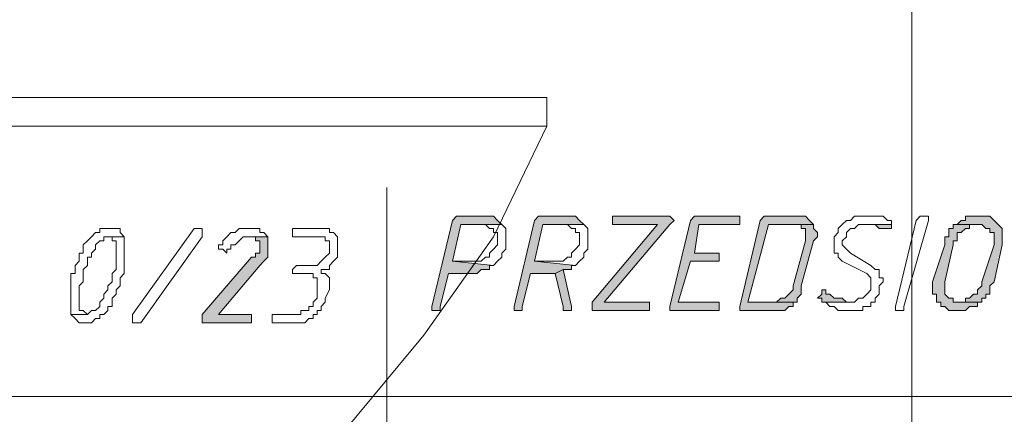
# Model space of a CAD drawing. Header units: inches. Extents: x -1441 to 3871, y -4351 to 2413.
# Tile 162 of 256: x 2048 to 2149, y -715 to -674. Entities that reach past the tile are written whole.
import ezdxf

# ---------------------------------------------------------------- set-up
doc = ezdxf.new("R2010")
doc.units = ezdxf.units.IN
doc.header["$MEASUREMENT"] = 0
doc.layers.add('at_Entity', color=7, linetype='Continuous')
doc.layers.add('at_Solid', color=7, linetype='Continuous')

msp = doc.modelspace()

# ---------------------------------------------------------------- hatches: boundary and pattern name
at = {"layer": 'at_Solid', "lineweight": 15}
for points in [[(2095.76255, -694.55664), (2093.2199, -694.55664), (2092.8001, -694.55664), (2092.37553, -694.98121), (2090.25746, -703.86854), (2090.25746, -704.29311), (2090.68203, -704.29311), (2091.1066, -704.29311), (2091.1066, -703.86854), (2091.95096, -700.48153), (2094.48884, -700.48153), (2094.91818, -700.48153), (2095.33798, -700.05696), (2095.76255, -700.05696), (2096.18711, -700.05696), (2096.18711, -699.63716), (2096.60691, -699.63716), (2092.37553, -699.21259), (2093.2199, -695.40101), (2097.45605, -695.40101), (2097.03148, -694.98121), (2096.60691, -694.55664), (2096.18711, -694.55664)], [(2104.2253, -694.55664), (2101.68743, -694.55664), (2101.26286, -694.55664), (2100.84306, -694.98121), (2098.72499, -703.86854), (2098.72499, -704.29311), (2099.14956, -704.29311), (2099.56935, -704.29311), (2099.56935, -703.86854), (2100.41849, -700.48153), (2102.95637, -700.48153), (2103.8055, -700.05696), (2104.64987, -700.05696), (2104.64987, -699.63716), (2105.07444, -699.63716), (2100.84306, -699.21259), (2101.68743, -695.40101), (2105.92358, -695.40101), (2105.49424, -694.98121), (2105.07444, -694.55664), (2104.64987, -694.55664)], [(2114.38634, -694.55664), (2108.88602, -694.55664), (2108.88602, -695.40101), (2113.5372, -695.40101), (2106.76795, -703.44397), (2106.76795, -704.29311), (2112.69283, -704.29311), (2112.69283, -703.44397), (2108.03688, -703.44397), (2114.81091, -695.40101), (2115.23547, -694.98121), (2114.81091, -694.55664)], [(2121.58016, -694.55664), (2117.77335, -694.55664), (2117.34878, -694.55664), (2116.92898, -694.98121), (2114.81091, -703.86854), (2114.81091, -704.29311), (2119.46685, -704.29311), (2119.89142, -704.29311), (2119.89142, -703.44397), (2119.46685, -703.44397), (2115.65527, -703.44397), (2116.92898, -699.21259), (2119.89142, -699.21259), (2119.89142, -698.36823), (2117.34878, -698.36823), (2117.77335, -695.40101), (2122.00473, -695.40101), (2122.00473, -694.55664)], [(2127.93438, -694.55664), (2124.96717, -694.55664), (2124.5426, -694.55664), (2124.1228, -694.98121), (2122.00473, -703.86854), (2122.00473, -704.29311), (2125.39174, -704.29311), (2126.24088, -704.29311), (2126.66067, -704.29311), (2127.08524, -703.86854), (2127.50981, -703.86854), (2127.50981, -703.44397), (2127.93438, -703.44397), (2122.85386, -703.44397), (2124.96717, -695.40101), (2129.62312, -695.40101), (2129.20332, -694.98121), (2128.77875, -694.55664), (2128.35418, -694.55664)], [(2146.97797, -694.55664), (2146.55817, -694.55664), (2145.28924, -694.55664), (2145.28924, -694.98121), (2144.86467, -694.98121), (2144.4401, -695.40101), (2146.97797, -695.40101), (2147.40254, -695.82558), (2147.82711, -695.82558), (2147.82711, -696.25015), (2148.25168, -696.25015), (2148.25168, -697.51909), (2146.97797, -701.33067), (2146.97797, -701.75047), (2146.55817, -702.17503), (2146.55817, -702.5996), (2146.1336, -702.5996), (2145.70903, -703.0194), (2145.28924, -703.0194), (2145.28924, -703.44397), (2144.4401, -703.44397), (2146.97797, -703.44397), (2146.97797, -703.0194), (2147.40254, -703.0194), (2147.40254, -702.5996), (2147.82711, -702.5996), (2147.82711, -701.75047), (2148.25168, -701.33067), (2149.09605, -697.51909), (2149.09605, -695.82558), (2148.67148, -695.40101), (2148.25168, -694.98121), (2147.82711, -694.55664), (2147.40254, -694.55664)], [(2129.62312, -695.40101), (2127.50981, -695.40101), (2128.35418, -695.40101), (2128.35418, -695.82558), (2128.77875, -695.82558), (2128.77875, -697.09452), (2127.50981, -701.75047), (2127.50981, -702.17503), (2127.08524, -702.5996), (2126.66067, -703.0194), (2126.24088, -703.0194), (2125.81631, -703.44397), (2122.85386, -703.44397), (2127.93438, -703.44397), (2127.93438, -703.0194), (2128.35418, -702.5996), (2128.35418, -701.75047), (2129.62312, -697.09452), (2130.04769, -696.66995), (2130.04769, -696.25015), (2129.62312, -695.82558)], [(2137.66608, -695.40101), (2134.70363, -695.40101), (2135.548, -695.40101), (2135.97257, -695.40101), (2136.39714, -695.82558), (2136.82171, -695.82558), (2137.24628, -695.82558), (2137.66608, -695.82558)], [(2144.4401, -695.40101), (2144.01553, -695.40101), (2144.01553, -695.82558), (2143.59096, -695.82558), (2143.59096, -696.66995), (2143.17116, -696.66995), (2143.17116, -697.51909), (2141.90222, -701.33067), (2141.90222, -702.5996), (2142.32202, -702.5996), (2142.32202, -703.44397), (2142.74659, -703.44397), (2142.74659, -703.86854), (2143.17116, -703.86854), (2143.59096, -704.29311), (2144.4401, -704.29311), (2145.28924, -704.29311), (2145.70903, -703.86854), (2146.1336, -703.86854), (2146.55817, -703.86854), (2146.55817, -703.44397), (2146.97797, -703.44397), (2144.4401, -703.44397), (2144.01553, -703.44397), (2144.01553, -703.0194), (2143.59096, -703.0194), (2143.17116, -702.5996), (2143.17116, -701.33067), (2144.01553, -697.51909), (2144.01553, -697.09452), (2144.4401, -697.09452), (2144.4401, -696.25015), (2144.86467, -696.25015), (2145.28924, -695.82558), (2145.70903, -695.82558), (2145.70903, -695.40101), (2146.55817, -695.40101)], [(2073.32717, -696.66995), (2071.2091, -696.66995), (2072.05824, -696.66995), (2072.05824, -697.09452), (2072.47804, -697.09452), (2072.47804, -698.36823), (2072.05824, -698.36823), (2072.05824, -698.78802), (2071.63367, -698.78802), (2066.55315, -704.71291), (2066.55315, -705.56205), (2071.2091, -705.56205), (2071.63367, -705.56205), (2071.63367, -704.71291), (2071.2091, -704.71291), (2068.24666, -704.71291), (2072.47804, -699.63716), (2072.9026, -699.21259), (2073.32717, -698.78802), (2073.32717, -697.09452)], [(2103.8055, -700.05696), (2102.95637, -700.48153), (2103.8055, -703.86854), (2103.8055, -704.29311), (2104.64987, -704.29311), (2104.64987, -703.86854)], [(2130.89682, -702.17503), (2130.47225, -702.17503), (2130.47225, -702.5996), (2130.04769, -703.0194), (2130.47225, -703.0194), (2130.47225, -703.44397), (2133.4347, -703.44397), (2133.01013, -703.44397), (2132.58556, -703.0194), (2132.16576, -703.0194), (2131.74119, -703.0194), (2131.31662, -702.5996), (2130.89682, -702.5996)]]:
    msp.add_hatch(color=7, dxfattribs=at).paths.add_polyline_path(points)

# ---------------------------------------------------------------- linework, layer by layer
at = {"layer": 'at_Entity', "color": 7, "lineweight": 15}
for p, q in [((2139.78415, -619.63214), (2139.78415, -881.22867)), ((2027.18749, -682.28231), (2102.112, -682.28231)), ((2102.112, -685.24475), (2102.112, -682.28231)), ((2027.18749, -685.24475), (2102.112, -685.24475)), ((2102.112, -685.24475), (2096.60691, -696.66995)), ((2085.60151, -691.5942), (2085.60151, -735.19124)), ((2092.8001, -694.55664), (2092.37553, -694.98121)), ((2093.2199, -694.55664), (2092.8001, -694.55664)), ((2092.8001, -694.55664), (2092.8001, -694.55664)), ((2095.76255, -694.55664), (2093.2199, -694.55664)), ((2096.18711, -694.55664), (2095.76255, -694.55664)), ((2096.60691, -694.55664), (2096.18711, -694.55664)), ((2096.18711, -694.55664), (2096.18711, -694.55664)), ((2097.03148, -694.98121), (2096.60691, -694.55664)), ((2101.26286, -694.55664), (2100.84306, -694.98121)), ((2101.68743, -694.55664), (2101.26286, -694.55664)), ((2101.26286, -694.55664), (2101.26286, -694.55664)), ((2104.2253, -694.55664), (2101.68743, -694.55664)), ((2104.64987, -694.55664), (2104.2253, -694.55664)), ((2105.07444, -694.55664), (2104.64987, -694.55664)), ((2104.64987, -694.55664), (2104.64987, -694.55664)), ((2105.49424, -694.98121), (2105.07444, -694.55664)), ((2114.38634, -694.55664), (2108.88602, -694.55664)), ((2108.88602, -694.55664), (2108.88602, -695.40101)), ((2114.81091, -694.55664), (2114.38634, -694.55664)), ((2115.23547, -694.98121), (2114.81091, -694.55664)), ((2114.81091, -694.55664), (2114.81091, -694.55664)), ((2117.34878, -694.55664), (2116.92898, -694.98121)), ((2117.77335, -694.55664), (2117.34878, -694.55664)), ((2117.34878, -694.55664), (2117.34878, -694.55664)), ((2121.58016, -694.55664), (2117.77335, -694.55664)), ((2122.00473, -694.55664), (2121.58016, -694.55664)), ((2122.00473, -695.40101), (2122.00473, -694.55664)), ((2124.5426, -694.55664), (2124.1228, -694.98121)), ((2124.96717, -694.55664), (2124.5426, -694.55664)), ((2124.5426, -694.55664), (2124.5426, -694.55664)), ((2127.93438, -694.55664), (2124.96717, -694.55664)), ((2128.35418, -694.55664), (2127.93438, -694.55664)), ((2128.77875, -694.55664), (2128.35418, -694.55664)), ((2128.35418, -694.55664), (2128.35418, -694.55664)), ((2129.20332, -694.98121), (2128.77875, -694.55664)), ((2133.85927, -694.55664), (2133.4347, -694.98121)), ((2134.70363, -694.55664), (2133.85927, -694.55664)), ((2133.85927, -694.55664), (2133.85927, -694.55664)), ((2135.1282, -694.55664), (2134.70363, -694.55664)), ((2136.39714, -694.55664), (2135.1282, -694.55664)), ((2135.1282, -694.55664), (2135.1282, -694.55664)), ((2136.82171, -694.55664), (2136.39714, -694.55664)), ((2137.24628, -694.98121), (2136.82171, -694.55664)), ((2140.20872, -694.98121), (2140.62852, -694.55664)), ((2140.62852, -694.55664), (2141.05309, -694.55664)), ((2141.05309, -694.55664), (2141.47766, -694.55664)), ((2141.47766, -694.55664), (2141.47766, -694.98121)), ((2146.55817, -694.55664), (2145.28924, -694.55664)), ((2145.28924, -694.55664), (2145.28924, -694.98121)), ((2146.97797, -694.55664), (2146.55817, -694.55664)), ((2147.40254, -694.55664), (2146.97797, -694.55664)), ((2147.82711, -694.55664), (2147.40254, -694.55664)), ((2147.40254, -694.55664), (2147.40254, -694.55664)), ((2148.25168, -694.98121), (2147.82711, -694.55664)), ((2056.39689, -695.82558), (2055.97232, -695.82558)), ((2055.97232, -695.82558), (2055.97232, -696.25015)), ((2056.82146, -695.82558), (2056.39689, -695.82558)), ((2057.24126, -695.82558), (2056.82146, -695.82558)), ((2057.66582, -695.82558), (2057.24126, -695.82558)), ((2057.24126, -695.82558), (2057.24126, -695.82558)), ((2058.09039, -695.82558), (2057.66582, -695.82558)), ((2058.09039, -696.25015), (2058.09039, -695.82558)), ((2059.35933, -704.71291), (2065.70878, -695.82558)), ((2065.70878, -695.82558), (2066.13335, -695.82558)), ((2066.13335, -695.82558), (2066.55315, -695.82558)), ((2066.55315, -695.82558), (2066.55315, -696.66995)), ((2070.36473, -695.82558), (2069.94016, -696.25015)), ((2070.7893, -695.82558), (2070.36473, -695.82558)), ((2071.63367, -695.82558), (2070.7893, -695.82558)), ((2072.47804, -695.82558), (2071.63367, -695.82558)), ((2071.63367, -695.82558), (2071.63367, -695.82558)), ((2072.47804, -696.25015), (2072.47804, -695.82558)), ((2078.83226, -695.82558), (2075.86982, -695.82558)), ((2075.86982, -695.82558), (2075.86982, -696.66995)), ((2079.67663, -695.82558), (2078.83226, -695.82558)), ((2078.83226, -695.82558), (2078.83226, -695.82558)), ((2079.67663, -696.25015), (2079.67663, -695.82558)), ((2092.37553, -694.98121), (2090.25746, -703.86854)), ((2092.37553, -699.21259), (2093.2199, -695.40101)), ((2093.2199, -695.40101), (2097.45605, -695.40101)), ((2097.45605, -695.40101), (2095.33798, -695.40101)), ((2095.33798, -695.40101), (2095.76255, -695.40101)), ((2095.76255, -695.40101), (2095.76255, -695.40101)), ((2095.76255, -695.40101), (2096.18711, -695.82558)), ((2096.18711, -695.82558), (2096.60691, -695.82558)), ((2096.60691, -695.82558), (2096.60691, -696.25015)), ((2097.45605, -695.40101), (2097.03148, -694.98121)), ((2097.03148, -694.98121), (2097.03148, -694.98121)), ((2097.88062, -695.82558), (2097.45605, -695.40101)), ((2097.45605, -695.40101), (2097.45605, -695.40101)), ((2097.88062, -697.94366), (2097.88062, -695.82558)), ((2100.84306, -694.98121), (2098.72499, -703.86854)), ((2100.84306, -699.21259), (2101.68743, -695.40101)), ((2101.68743, -695.40101), (2105.92358, -695.40101)), ((2105.92358, -695.40101), (2103.8055, -695.40101)), ((2103.8055, -695.40101), (2104.2253, -695.40101)), ((2104.2253, -695.40101), (2104.2253, -695.40101)), ((2104.2253, -695.40101), (2104.64987, -695.82558)), ((2104.64987, -695.82558), (2105.07444, -695.82558)), ((2105.07444, -695.82558), (2105.07444, -696.25015)), ((2105.92358, -695.40101), (2105.49424, -694.98121)), ((2105.49424, -694.98121), (2105.49424, -694.98121)), ((2106.34338, -695.82558), (2105.92358, -695.40101)), ((2105.92358, -695.40101), (2105.92358, -695.40101)), ((2106.34338, -697.94366), (2106.34338, -695.82558)), ((2113.5372, -695.40101), (2106.76795, -703.44397)), ((2108.03688, -703.44397), (2114.81091, -695.40101)), ((2108.88602, -695.40101), (2113.5372, -695.40101)), ((2114.81091, -695.40101), (2115.23547, -694.98121)), ((2116.92898, -694.98121), (2114.81091, -703.86854)), ((2114.81091, -695.40101), (2114.81091, -695.40101)), ((2115.23547, -694.98121), (2115.23547, -694.98121)), ((2117.34878, -698.36823), (2117.77335, -695.40101)), ((2117.77335, -695.40101), (2122.00473, -695.40101)), ((2124.1228, -694.98121), (2122.00473, -703.86854)), ((2122.85386, -703.44397), (2124.96717, -695.40101)), ((2124.96717, -695.40101), (2129.62312, -695.40101)), ((2129.62312, -695.40101), (2127.50981, -695.40101)), ((2127.50981, -695.40101), (2128.35418, -695.40101)), ((2128.35418, -695.40101), (2128.35418, -695.82558)), ((2128.35418, -695.82558), (2128.77875, -695.82558)), ((2128.77875, -695.82558), (2128.77875, -697.09452)), ((2129.62312, -695.40101), (2129.20332, -694.98121)), ((2129.20332, -694.98121), (2129.20332, -694.98121)), ((2129.62312, -695.82558), (2129.62312, -695.40101)), ((2130.04769, -696.25015), (2129.62312, -695.82558)), ((2129.62312, -695.82558), (2129.62312, -695.82558)), ((2132.58556, -695.40101), (2132.16576, -695.82558)), ((2132.16576, -695.82558), (2132.16576, -696.25015)), ((2133.01013, -694.98121), (2132.58556, -695.40101)), ((2132.58556, -695.40101), (2132.58556, -695.40101)), ((2133.4347, -694.98121), (2133.01013, -694.98121)), ((2133.01013, -694.98121), (2133.01013, -694.98121)), ((2133.01013, -696.25015), (2133.4347, -695.82558)), ((2133.4347, -695.82558), (2133.85927, -695.82558)), ((2133.85927, -695.82558), (2134.27906, -695.40101)), ((2134.27906, -695.40101), (2137.66608, -695.40101)), ((2137.66608, -695.40101), (2134.70363, -695.40101)), ((2134.70363, -695.40101), (2135.548, -695.40101)), ((2135.548, -695.40101), (2135.97257, -695.40101)), ((2135.97257, -695.40101), (2136.39714, -695.82558)), ((2136.39714, -695.82558), (2136.82171, -695.82558)), ((2136.82171, -695.82558), (2137.24628, -695.82558)), ((2137.66608, -694.98121), (2137.24628, -694.98121)), ((2137.24628, -694.98121), (2137.24628, -694.98121)), ((2137.24628, -695.82558), (2137.66608, -695.82558)), ((2137.66608, -695.40101), (2137.66608, -694.98121)), ((2137.66608, -695.82558), (2137.66608, -695.40101)), ((2137.66608, -695.82558), (2137.66608, -695.82558)), ((2138.09064, -703.86854), (2140.20872, -694.98121)), ((2141.47766, -694.98121), (2138.93501, -703.86854)), ((2141.47766, -694.98121), (2141.47766, -694.98121)), ((2144.01553, -695.82558), (2143.59096, -695.82558)), ((2143.59096, -695.82558), (2143.59096, -696.66995)), ((2144.4401, -695.40101), (2144.01553, -695.40101)), ((2144.01553, -695.40101), (2144.01553, -695.82558)), ((2144.86467, -694.98121), (2144.4401, -695.40101)), ((2146.55817, -695.40101), (2144.4401, -695.40101)), ((2144.4401, -695.40101), (2146.97797, -695.40101)), ((2145.28924, -694.98121), (2144.86467, -694.98121)), ((2144.86467, -694.98121), (2144.86467, -694.98121)), ((2144.86467, -696.25015), (2145.28924, -695.82558)), ((2145.28924, -695.82558), (2145.70903, -695.82558)), ((2145.70903, -695.82558), (2145.70903, -695.40101)), ((2145.70903, -695.40101), (2146.55817, -695.40101)), ((2146.55817, -695.40101), (2146.55817, -695.40101)), ((2146.97797, -695.40101), (2146.97797, -695.40101)), ((2146.97797, -695.40101), (2147.40254, -695.82558)), ((2147.40254, -695.82558), (2147.82711, -695.82558)), ((2147.82711, -695.82558), (2147.82711, -696.25015)), ((2148.67148, -695.40101), (2148.25168, -694.98121)), ((2148.25168, -694.98121), (2148.25168, -694.98121)), ((2149.09605, -695.82558), (2148.67148, -695.40101)), ((2148.67148, -695.40101), (2148.67148, -695.40101)), ((2149.09605, -697.51909), (2149.09605, -695.82558)), ((2055.12795, -696.66995), (2054.70338, -697.09452)), ((2055.54775, -696.25015), (2055.12795, -696.66995)), ((2055.12795, -696.66995), (2055.12795, -696.66995)), ((2055.97232, -696.25015), (2055.54775, -696.25015)), ((2055.54775, -696.25015), (2055.54775, -696.25015)), ((2056.39689, -697.09452), (2056.39689, -696.66995)), ((2056.39689, -696.66995), (2056.82146, -696.66995)), ((2058.51019, -696.66995), (2056.82146, -696.66995)), ((2056.82146, -696.66995), (2057.24126, -696.66995)), ((2056.82146, -696.66995), (2058.51019, -696.66995)), ((2057.24126, -696.66995), (2057.24126, -697.09452)), ((2058.51019, -696.66995), (2058.09039, -696.25015)), ((2058.51019, -700.48153), (2058.51019, -696.66995)), ((2058.51019, -696.66995), (2058.51019, -696.66995)), ((2066.55315, -696.66995), (2060.2037, -705.56205)), ((2069.09579, -696.66995), (2068.67123, -697.09452)), ((2069.51559, -696.25015), (2069.09579, -696.66995)), ((2069.09579, -696.66995), (2069.09579, -696.66995)), ((2069.94016, -696.25015), (2069.51559, -696.25015)), ((2069.51559, -696.25015), (2069.51559, -696.25015)), ((2070.36473, -697.09452), (2070.7893, -696.66995)), ((2070.7893, -696.66995), (2073.32717, -696.66995)), ((2073.32717, -696.66995), (2071.2091, -696.66995)), ((2071.2091, -696.66995), (2072.05824, -696.66995)), ((2072.05824, -696.66995), (2072.05824, -697.09452)), ((2072.9026, -696.25015), (2072.47804, -696.25015)), ((2073.32717, -696.66995), (2072.9026, -696.25015)), ((2073.32717, -697.09452), (2073.32717, -696.66995)), ((2075.86982, -696.66995), (2078.40769, -696.66995)), ((2078.40769, -696.66995), (2079.25206, -696.66995)), ((2079.25206, -696.66995), (2079.25206, -697.09452)), ((2080.1012, -696.25015), (2079.67663, -696.25015)), ((2080.52099, -696.66995), (2080.1012, -696.25015)), ((2080.52099, -698.78802), (2080.52099, -696.66995)), ((2096.60691, -696.66995), (2089.41309, -706.83098)), ((2096.60691, -696.25015), (2097.03148, -696.25015)), ((2097.03148, -696.25015), (2097.03148, -697.51909)), ((2105.07444, -696.25015), (2105.49424, -696.25015)), ((2105.49424, -696.25015), (2105.49424, -697.51909)), ((2129.62312, -697.09452), (2130.04769, -696.66995)), ((2130.04769, -696.66995), (2130.04769, -696.25015)), ((2132.16576, -696.25015), (2131.74119, -696.66995)), ((2131.74119, -696.66995), (2131.74119, -698.36823)), ((2132.58556, -697.09452), (2133.01013, -696.66995)), ((2133.01013, -696.66995), (2133.01013, -696.25015)), ((2143.59096, -696.66995), (2143.17116, -696.66995)), ((2143.17116, -696.66995), (2143.17116, -697.51909)), ((2144.4401, -697.09452), (2144.4401, -696.25015)), ((2144.4401, -696.25015), (2144.86467, -696.25015)), ((2144.86467, -696.25015), (2144.86467, -696.25015)), ((2147.82711, -696.25015), (2148.25168, -696.25015)), ((2148.25168, -696.25015), (2148.25168, -697.51909)), ((2054.70338, -697.09452), (2054.27881, -697.51909)), ((2054.27881, -697.51909), (2054.27881, -698.36823)), ((2054.70338, -697.09452), (2054.70338, -697.09452)), ((2055.54775, -697.51909), (2055.97232, -697.09452)), ((2055.54775, -697.94366), (2055.54775, -697.51909)), ((2055.97232, -697.09452), (2056.39689, -697.09452)), ((2057.24126, -697.09452), (2057.66582, -697.09452)), ((2057.66582, -697.09452), (2057.66582, -700.05696)), ((2068.67123, -697.51909), (2068.24666, -697.51909)), ((2068.24666, -697.51909), (2068.24666, -697.94366)), ((2068.67123, -697.09452), (2068.67123, -697.51909)), ((2069.51559, -697.94366), (2069.51559, -697.51909)), ((2069.51559, -697.51909), (2069.94016, -697.51909)), ((2069.94016, -697.51909), (2070.36473, -697.09452)), ((2069.94016, -697.51909), (2069.94016, -697.51909)), ((2070.36473, -697.09452), (2070.36473, -697.09452)), ((2072.05824, -697.09452), (2072.47804, -697.09452)), ((2072.47804, -697.09452), (2072.47804, -698.36823)), ((2073.32717, -698.78802), (2073.32717, -697.09452)), ((2079.25206, -697.09452), (2079.67663, -697.09452)), ((2079.67663, -697.09452), (2079.67663, -698.36823)), ((2097.03148, -697.51909), (2096.60691, -697.94366)), ((2105.49424, -697.51909), (2105.07444, -697.94366)), ((2128.77875, -697.09452), (2127.50981, -701.75047)), ((2128.35418, -701.75047), (2129.62312, -697.09452)), ((2132.58556, -697.51909), (2132.58556, -697.09452)), ((2133.01013, -697.94366), (2132.58556, -697.51909)), ((2143.17116, -697.51909), (2141.90222, -701.33067)), ((2143.17116, -701.33067), (2144.01553, -697.51909)), ((2144.01553, -697.51909), (2144.01553, -697.09452)), ((2144.01553, -697.09452), (2144.4401, -697.09452)), ((2148.25168, -697.51909), (2146.97797, -701.33067)), ((2148.25168, -701.33067), (2149.09605, -697.51909)), ((2054.27881, -698.36823), (2053.85424, -698.36823)), ((2053.85424, -698.36823), (2053.85424, -699.21259)), ((2054.70338, -699.63716), (2054.70338, -698.78802)), ((2054.70338, -698.78802), (2055.12795, -698.78802)), ((2055.12795, -698.36823), (2055.54775, -697.94366)), ((2055.12795, -698.78802), (2055.12795, -698.36823)), ((2071.63367, -698.78802), (2066.55315, -704.71291)), ((2068.24666, -697.94366), (2068.67123, -697.94366)), ((2068.67123, -697.94366), (2068.67123, -697.94366)), ((2068.67123, -697.94366), (2069.09579, -698.36823)), ((2069.09579, -698.36823), (2069.09579, -697.94366)), ((2069.09579, -697.94366), (2069.51559, -697.94366)), ((2072.05824, -698.78802), (2071.63367, -698.78802)), ((2072.47804, -698.36823), (2072.05824, -698.36823)), ((2072.05824, -698.36823), (2072.05824, -698.78802)), ((2072.9026, -699.21259), (2073.32717, -698.78802)), ((2079.25206, -698.78802), (2078.83226, -699.21259)), ((2079.67663, -698.36823), (2079.25206, -698.78802)), ((2079.25206, -698.78802), (2079.25206, -698.78802)), ((2080.1012, -699.21259), (2080.52099, -698.78802)), ((2095.76255, -698.78802), (2095.33798, -699.21259)), ((2096.18711, -698.78802), (2095.76255, -698.78802)), ((2095.76255, -698.78802), (2095.76255, -698.78802)), ((2096.60691, -697.94366), (2096.18711, -698.36823)), ((2096.18711, -698.36823), (2096.18711, -698.78802)), ((2096.60691, -697.94366), (2096.60691, -697.94366)), ((2097.03148, -699.21259), (2097.45605, -698.78802)), ((2097.45605, -698.36823), (2097.88062, -697.94366)), ((2097.45605, -698.78802), (2097.45605, -698.36823)), ((2104.2253, -698.78802), (2103.8055, -699.21259)), ((2104.64987, -698.78802), (2104.2253, -698.78802)), ((2104.2253, -698.78802), (2104.2253, -698.78802)), ((2105.07444, -697.94366), (2104.64987, -698.36823)), ((2104.64987, -698.36823), (2104.64987, -698.78802)), ((2105.07444, -697.94366), (2105.07444, -697.94366)), ((2105.49424, -699.21259), (2105.92358, -698.78802)), ((2105.92358, -698.36823), (2106.34338, -697.94366)), ((2105.92358, -698.78802), (2105.92358, -698.36823)), ((2119.89142, -698.36823), (2117.34878, -698.36823)), ((2119.89142, -699.21259), (2119.89142, -698.36823)), ((2131.74119, -698.36823), (2132.16576, -698.36823)), ((2132.16576, -698.36823), (2132.16576, -698.78802)), ((2132.16576, -698.78802), (2132.58556, -699.21259)), ((2133.4347, -698.36823), (2133.01013, -697.94366)), ((2133.01013, -697.94366), (2133.01013, -697.94366)), ((2135.548, -699.63716), (2133.4347, -698.36823)), ((2053.85424, -699.21259), (2053.43445, -699.63716)), ((2053.43445, -699.63716), (2053.43445, -700.48153)), ((2054.27881, -700.05696), (2054.70338, -699.63716)), ((2068.24666, -704.71291), (2072.47804, -699.63716)), ((2072.47804, -699.63716), (2072.9026, -699.21259)), ((2072.47804, -699.63716), (2072.47804, -699.63716)), ((2072.9026, -699.21259), (2072.9026, -699.21259)), ((2076.28962, -699.63716), (2075.86982, -700.05696)), ((2078.40769, -699.63716), (2076.28962, -699.63716)), ((2076.28962, -699.63716), (2076.28962, -699.63716)), ((2078.83226, -699.21259), (2078.40769, -699.63716)), ((2078.83226, -699.21259), (2078.83226, -699.21259)), ((2079.67663, -699.63716), (2080.1012, -699.21259)), ((2079.67663, -700.05696), (2079.67663, -699.63716)), ((2080.1012, -699.21259), (2080.1012, -699.21259)), ((2094.48884, -699.21259), (2092.37553, -699.21259)), ((2092.37553, -699.21259), (2096.60691, -699.63716)), ((2096.60691, -699.63716), (2092.37553, -699.21259)), ((2095.33798, -699.21259), (2094.48884, -699.21259)), ((2096.18711, -700.05696), (2096.18711, -699.63716)), ((2096.18711, -699.63716), (2096.60691, -699.63716)), ((2096.60691, -699.63716), (2097.03148, -699.21259)), ((2096.60691, -699.63716), (2096.60691, -699.63716)), ((2097.03148, -699.21259), (2097.03148, -699.21259)), ((2102.95637, -699.21259), (2100.84306, -699.21259)), ((2100.84306, -699.21259), (2105.07444, -699.63716)), ((2105.07444, -699.63716), (2100.84306, -699.21259)), ((2103.8055, -699.21259), (2102.95637, -699.21259)), ((2104.64987, -700.05696), (2104.64987, -699.63716)), ((2104.64987, -699.63716), (2105.07444, -699.63716)), ((2105.07444, -699.63716), (2105.49424, -699.21259)), ((2105.07444, -699.63716), (2105.07444, -699.63716)), ((2105.49424, -699.21259), (2105.49424, -699.21259)), ((2115.65527, -703.44397), (2116.92898, -699.21259)), ((2116.92898, -699.21259), (2119.89142, -699.21259)), ((2132.58556, -699.21259), (2135.1282, -700.48153)), ((2135.97257, -700.05696), (2135.548, -699.63716)), ((2053.43445, -700.48153), (2053.00988, -700.48153)), ((2053.00988, -700.48153), (2053.00988, -704.71291)), ((2054.27881, -701.33067), (2054.27881, -700.05696)), ((2057.66582, -700.05696), (2057.24126, -700.48153)), ((2057.24126, -700.48153), (2057.24126, -701.33067)), ((2058.09039, -700.9061), (2058.51019, -700.48153)), ((2058.09039, -701.75047), (2058.09039, -700.9061)), ((2075.86982, -700.05696), (2075.86982, -700.48153)), ((2075.86982, -700.48153), (2076.28962, -700.48153)), ((2076.28962, -700.48153), (2077.55855, -700.48153)), ((2077.55855, -700.48153), (2077.98312, -700.48153)), ((2077.98312, -700.48153), (2077.98312, -700.9061)), ((2077.98312, -700.9061), (2078.40769, -700.9061)), ((2078.40769, -700.9061), (2078.40769, -703.0194)), ((2078.83226, -700.48153), (2078.83226, -700.05696)), ((2078.83226, -700.05696), (2079.67663, -700.05696)), ((2079.25206, -700.48153), (2078.83226, -700.48153)), ((2079.67663, -700.9061), (2079.25206, -700.48153)), ((2079.67663, -702.17503), (2079.67663, -700.9061)), ((2091.1066, -703.86854), (2091.95096, -700.48153)), ((2091.95096, -700.48153), (2094.48884, -700.48153)), ((2094.48884, -700.48153), (2094.91818, -700.48153)), ((2094.91818, -700.48153), (2095.33798, -700.05696)), ((2095.33798, -700.05696), (2095.76255, -700.05696)), ((2095.76255, -700.05696), (2096.18711, -700.05696)), ((2099.56935, -703.86854), (2100.41849, -700.48153)), ((2100.41849, -700.48153), (2102.95637, -700.48153)), ((2103.8055, -700.05696), (2102.95637, -700.48153)), ((2102.95637, -700.48153), (2103.8055, -700.05696)), ((2102.95637, -700.48153), (2103.8055, -703.86854)), ((2104.64987, -703.86854), (2103.8055, -700.05696)), ((2103.8055, -700.05696), (2104.64987, -700.05696)), ((2135.1282, -700.48153), (2135.1282, -700.48153)), ((2135.1282, -700.48153), (2135.548, -700.9061)), ((2135.548, -700.9061), (2135.548, -702.17503)), ((2136.39714, -700.05696), (2135.97257, -700.05696)), ((2136.39714, -700.9061), (2136.39714, -700.05696)), ((2136.82171, -700.9061), (2136.39714, -700.9061)), ((2136.82171, -701.33067), (2136.82171, -700.9061)), ((2053.85424, -701.75047), (2054.27881, -701.33067)), ((2053.85424, -704.29311), (2053.85424, -701.75047)), ((2057.24126, -701.33067), (2056.82146, -701.75047)), ((2056.82146, -701.75047), (2056.82146, -702.17503)), ((2057.66582, -702.17503), (2058.09039, -701.75047)), ((2127.50981, -701.75047), (2127.50981, -702.17503)), ((2128.35418, -702.5996), (2128.35418, -701.75047)), ((2136.39714, -701.75047), (2136.82171, -701.33067)), ((2136.39714, -702.5996), (2136.39714, -701.75047)), ((2141.90222, -701.33067), (2141.90222, -702.5996)), ((2143.17116, -702.5996), (2143.17116, -701.33067)), ((2146.97797, -701.75047), (2146.55817, -702.17503)), ((2146.97797, -701.33067), (2146.97797, -701.75047)), ((2147.82711, -701.75047), (2148.25168, -701.33067)), ((2147.82711, -702.5996), (2147.82711, -701.75047)), ((2056.82146, -702.17503), (2056.39689, -702.5996)), ((2056.39689, -702.5996), (2056.39689, -703.0194)), ((2057.24126, -703.0194), (2057.66582, -702.5996)), ((2057.66582, -702.5996), (2057.66582, -702.17503)), ((2079.25206, -703.0194), (2079.67663, -702.17503)), ((2127.08524, -702.5996), (2126.66067, -703.0194)), ((2127.50981, -702.17503), (2127.08524, -702.5996)), ((2127.08524, -702.5996), (2127.08524, -702.5996)), ((2127.93438, -703.0194), (2128.35418, -702.5996)), ((2130.47225, -702.5996), (2130.04769, -703.0194)), ((2130.89682, -702.17503), (2130.47225, -702.17503)), ((2130.47225, -702.17503), (2130.47225, -702.5996)), ((2130.89682, -702.5996), (2130.89682, -702.17503)), ((2131.31662, -702.5996), (2130.89682, -702.5996)), ((2130.89682, -702.5996), (2130.89682, -702.5996)), ((2131.74119, -703.0194), (2131.31662, -702.5996)), ((2135.1282, -702.5996), (2134.70363, -703.0194)), ((2135.548, -702.17503), (2135.1282, -702.5996)), ((2135.1282, -702.5996), (2135.1282, -702.5996)), ((2135.97257, -703.0194), (2136.39714, -702.5996)), ((2141.90222, -702.5996), (2142.32202, -702.5996)), ((2142.32202, -702.5996), (2142.32202, -703.44397)), ((2143.59096, -703.0194), (2143.17116, -702.5996)), ((2146.1336, -702.5996), (2145.70903, -703.0194)), ((2146.55817, -702.5996), (2146.1336, -702.5996)), ((2146.55817, -702.17503), (2146.55817, -702.5996)), ((2147.40254, -703.0194), (2147.40254, -702.5996)), ((2147.40254, -702.5996), (2147.82711, -702.5996)), ((2055.97232, -703.86854), (2055.54775, -704.29311)), ((2056.39689, -703.0194), (2055.97232, -703.44397)), ((2055.97232, -703.44397), (2055.97232, -703.86854)), ((2056.82146, -704.29311), (2056.82146, -703.86854)), ((2056.82146, -703.86854), (2057.24126, -703.86854)), ((2057.24126, -703.86854), (2057.24126, -703.0194)), ((2077.98312, -703.86854), (2077.55855, -703.86854)), ((2077.55855, -703.86854), (2077.55855, -704.29311)), ((2078.40769, -703.0194), (2077.98312, -703.44397)), ((2077.98312, -703.44397), (2077.98312, -703.86854)), ((2078.83226, -703.86854), (2079.25206, -703.44397)), ((2078.83226, -704.29311), (2078.83226, -703.86854)), ((2079.25206, -703.44397), (2079.25206, -703.0194)), ((2090.25746, -703.86854), (2090.25746, -704.29311)), ((2091.1066, -704.29311), (2091.1066, -703.86854)), ((2098.72499, -703.86854), (2098.72499, -704.29311)), ((2099.56935, -704.29311), (2099.56935, -703.86854)), ((2103.8055, -703.86854), (2103.8055, -704.29311)), ((2104.64987, -704.29311), (2104.64987, -703.86854)), ((2106.76795, -703.44397), (2106.76795, -704.29311)), ((2112.69283, -703.44397), (2108.03688, -703.44397)), ((2112.69283, -704.29311), (2112.69283, -703.44397)), ((2114.81091, -703.86854), (2114.81091, -704.29311)), ((2119.46685, -703.44397), (2115.65527, -703.44397)), ((2119.89142, -703.44397), (2119.46685, -703.44397)), ((2119.89142, -704.29311), (2119.89142, -703.44397)), ((2122.00473, -703.86854), (2122.00473, -704.29311)), ((2125.81631, -703.44397), (2122.85386, -703.44397)), ((2122.85386, -703.44397), (2127.93438, -703.44397)), ((2127.93438, -703.44397), (2122.85386, -703.44397)), ((2126.24088, -703.0194), (2125.81631, -703.44397)), ((2126.66067, -703.0194), (2126.24088, -703.0194)), ((2126.24088, -703.0194), (2126.24088, -703.0194)), ((2126.66067, -704.29311), (2127.08524, -703.86854)), ((2127.08524, -703.86854), (2127.50981, -703.86854)), ((2127.50981, -703.86854), (2127.50981, -703.44397)), ((2127.50981, -703.44397), (2127.93438, -703.44397)), ((2127.93438, -703.44397), (2127.93438, -703.0194)), ((2130.04769, -703.0194), (2130.47225, -703.0194)), ((2130.47225, -703.0194), (2130.47225, -703.44397)), ((2130.47225, -703.44397), (2133.4347, -703.44397)), ((2133.85927, -703.44397), (2130.47225, -703.44397)), ((2130.47225, -703.44397), (2130.89682, -703.44397)), ((2130.89682, -703.44397), (2131.31662, -703.86854)), ((2131.31662, -703.86854), (2131.74119, -703.86854)), ((2132.16576, -703.0194), (2131.74119, -703.0194)), ((2131.74119, -703.86854), (2131.74119, -703.86854)), ((2131.74119, -703.86854), (2132.16576, -704.29311)), ((2132.58556, -703.0194), (2132.16576, -703.0194)), ((2133.01013, -703.44397), (2132.58556, -703.0194)), ((2133.4347, -703.44397), (2133.01013, -703.44397)), ((2133.01013, -703.44397), (2133.01013, -703.44397)), ((2134.27906, -703.0194), (2133.85927, -703.44397)), ((2134.70363, -703.0194), (2134.27906, -703.0194)), ((2134.27906, -703.0194), (2134.27906, -703.0194)), ((2134.70363, -704.29311), (2134.70363, -703.86854)), ((2134.70363, -703.86854), (2135.548, -703.86854)), ((2135.548, -703.86854), (2135.548, -703.44397)), ((2135.548, -703.44397), (2135.97257, -703.44397)), ((2135.97257, -703.44397), (2135.97257, -703.0194)), ((2138.09064, -704.29311), (2138.09064, -703.86854)), ((2138.93501, -703.86854), (2138.93501, -704.29311)), ((2142.32202, -703.44397), (2142.74659, -703.44397)), ((2142.74659, -703.44397), (2142.74659, -703.86854)), ((2142.74659, -703.86854), (2143.17116, -703.86854)), ((2143.17116, -703.86854), (2143.17116, -703.86854)), ((2143.17116, -703.86854), (2143.59096, -704.29311)), ((2144.01553, -703.0194), (2143.59096, -703.0194)), ((2143.59096, -703.0194), (2143.59096, -703.0194)), ((2144.01553, -703.44397), (2144.01553, -703.0194)), ((2144.4401, -703.44397), (2144.01553, -703.44397)), ((2146.97797, -703.44397), (2144.4401, -703.44397)), ((2145.28924, -703.44397), (2144.4401, -703.44397)), ((2144.4401, -703.44397), (2146.97797, -703.44397)), ((2145.70903, -703.0194), (2145.28924, -703.0194)), ((2145.28924, -703.0194), (2145.28924, -703.44397)), ((2145.28924, -704.29311), (2145.70903, -703.86854)), ((2145.70903, -703.86854), (2146.1336, -703.86854)), ((2146.1336, -703.86854), (2146.55817, -703.86854)), ((2146.55817, -703.86854), (2146.55817, -703.44397)), ((2146.55817, -703.44397), (2146.97797, -703.44397)), ((2146.97797, -703.44397), (2146.97797, -703.0194)), ((2146.97797, -703.0194), (2147.40254, -703.0194)), ((2054.70338, -704.71291), (2053.00988, -704.71291)), ((2053.00988, -704.71291), (2053.43445, -705.13748)), ((2053.00988, -704.71291), (2054.70338, -704.71291)), ((2054.27881, -704.29311), (2053.85424, -704.29311)), ((2054.70338, -704.71291), (2054.27881, -704.29311)), ((2055.12795, -704.29311), (2054.70338, -704.71291)), ((2054.70338, -704.71291), (2054.70338, -704.71291)), ((2055.54775, -704.29311), (2055.12795, -704.29311)), ((2055.12795, -704.29311), (2055.12795, -704.29311)), ((2055.97232, -705.13748), (2055.97232, -704.71291)), ((2055.97232, -704.71291), (2056.39689, -704.71291)), ((2056.39689, -704.71291), (2056.82146, -704.29311)), ((2056.39689, -704.71291), (2056.39689, -704.71291)), ((2059.35933, -705.13748), (2059.35933, -704.71291)), ((2066.55315, -704.71291), (2066.55315, -705.56205)), ((2071.2091, -704.71291), (2068.24666, -704.71291)), ((2071.63367, -704.71291), (2071.2091, -704.71291)), ((2071.63367, -705.56205), (2071.63367, -704.71291)), ((2076.71418, -704.71291), (2073.75174, -704.71291)), ((2073.75174, -704.71291), (2073.75174, -705.56205)), ((2077.55855, -704.29311), (2076.71418, -704.29311)), ((2076.71418, -704.29311), (2076.71418, -704.71291)), ((2077.98312, -705.13748), (2077.98312, -704.71291)), ((2077.98312, -704.71291), (2078.40769, -704.71291)), ((2078.40769, -704.71291), (2078.40769, -704.29311)), ((2078.40769, -704.29311), (2078.83226, -704.29311)), ((2090.25746, -704.29311), (2090.68203, -704.29311)), ((2090.68203, -704.29311), (2091.1066, -704.29311)), ((2098.72499, -704.29311), (2099.14956, -704.29311)), ((2099.14956, -704.29311), (2099.56935, -704.29311)), ((2103.8055, -704.29311), (2104.64987, -704.29311)), ((2106.76795, -704.29311), (2112.69283, -704.29311)), ((2114.81091, -704.29311), (2119.46685, -704.29311)), ((2119.46685, -704.29311), (2119.89142, -704.29311)), ((2122.00473, -704.29311), (2125.39174, -704.29311)), ((2125.39174, -704.29311), (2126.24088, -704.29311)), ((2126.24088, -704.29311), (2126.66067, -704.29311)), ((2132.16576, -704.29311), (2132.58556, -704.29311)), ((2132.58556, -704.29311), (2133.85927, -704.29311)), ((2133.85927, -704.29311), (2134.70363, -704.29311)), ((2138.51521, -704.29311), (2138.09064, -704.29311)), ((2138.93501, -704.29311), (2138.51521, -704.29311)), ((2143.59096, -704.29311), (2144.4401, -704.29311)), ((2144.4401, -704.29311), (2145.28924, -704.29311)), ((2145.28924, -704.29311), (2145.28924, -704.29311)), ((2053.43445, -705.13748), (2053.43445, -705.13748)), ((2053.43445, -705.13748), (2053.85424, -705.56205)), ((2053.85424, -705.56205), (2054.27881, -705.56205)), ((2054.27881, -705.56205), (2054.70338, -705.56205)), ((2054.70338, -705.56205), (2055.12795, -705.56205)), ((2055.12795, -705.56205), (2055.54775, -705.13748)), ((2055.12795, -705.56205), (2055.12795, -705.56205)), ((2055.54775, -705.13748), (2055.97232, -705.13748)), ((2059.35933, -705.56205), (2059.35933, -705.13748)), ((2059.35933, -705.13748), (2059.35933, -705.13748)), ((2059.7839, -705.56205), (2059.35933, -705.56205)), ((2060.2037, -705.56205), (2059.7839, -705.56205)), ((2066.55315, -705.56205), (2071.2091, -705.56205)), ((2071.2091, -705.56205), (2071.63367, -705.56205)), ((2073.75174, -705.56205), (2077.13875, -705.56205)), ((2077.13875, -705.56205), (2077.55855, -705.13748)), ((2077.13875, -705.56205), (2077.13875, -705.56205)), ((2077.55855, -705.13748), (2077.98312, -705.13748)), ((2089.41309, -706.83098), (2081.37013, -716.56745)), ((2040.73554, -713.18044), (2179.14981, -713.18044))]:
    msp.add_line(p, q, dxfattribs=at)

doc.saveas('drawing.dxf')
